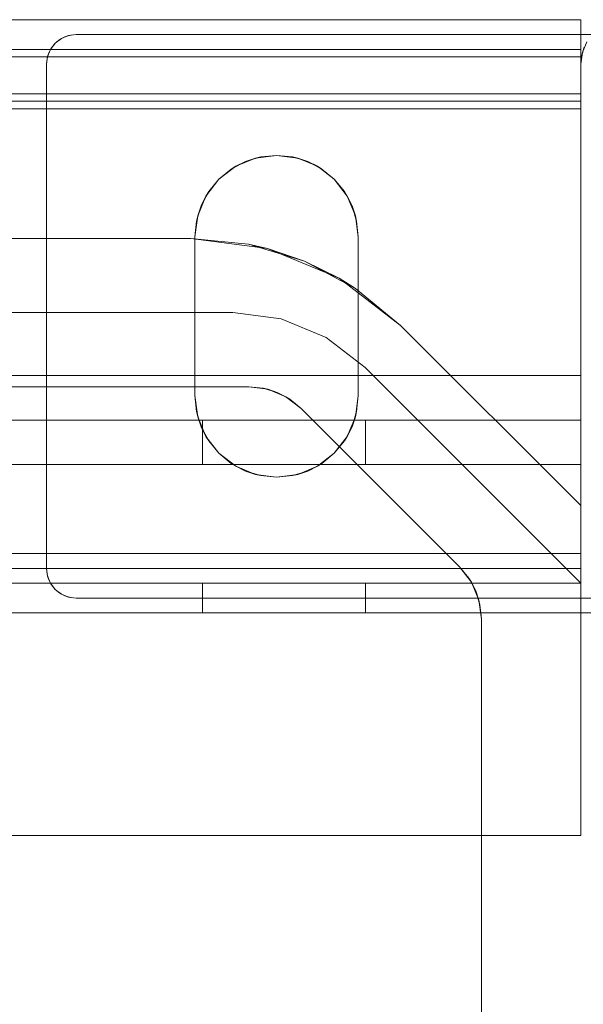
# Model space of a CAD drawing. Extents: x -132 to 668, y -61 to 533.
# Tile 253 of 256: x 514.17 to 516.07, y 399.25 to 402.57. Entities that reach past the tile are written whole.
import ezdxf

# ---------------------------------------------------------------- set-up
doc = ezdxf.new("R2010")
doc.units = 0
doc.layers.get('0').update_dxf_attribs({"lineweight": 5})
doc.layers.add('Tece_Sanitärmodul', color=7, linetype='Continuous', lineweight=5)

# ---------------------------------------------------------------- blocks, each defined once
blk = doc.blocks.new('3D-Objekt-A07AMLNU1N', base_point=(492.5583, 394.571))
at = {"color": 0, "linetype": 'ByBlock', "lineweight": -2, "ltscale": 0.13}
for p, q in [((516.0583, 402.5709), (494.0583, 402.5709)), ((516.0583, 402.5709), (494.0583, 402.5709)), ((494.0583, 402.5709), (516.0583, 402.5709)), ((516.0583, 402.5709), (494.0583, 402.5709)), ((516.0583, 402.5709), (505.0583, 402.5709)), ((505.0583, 402.5709), (516.0583, 402.5709)), ((516.0583, 402.4959), (516.0583, 402.5709)), ((516.0583, 402.5683), (516.0583, 402.5709)), ((516.0583, 402.5607), (516.0583, 402.5709)), ((516.0583, 402.4959), (516.0583, 402.5709)), ((516.0583, 402.5709), (516.0583, 402.5709)), ((516.0583, 402.5709), (516.0583, 402.5709)), ((516.0583, 402.5709), (516.0583, 402.5683)), ((516.0583, 402.5709), (516.0583, 402.5709)), ((516.0583, 402.5709), (516.0583, 402.5709)), ((516.0583, 402.5709), (516.0583, 402.5607)), ((516.0583, 402.5605), (516.0583, 402.5683)), ((516.0583, 402.5683), (516.0583, 402.5605)), ((516.0583, 402.5308), (516.0583, 402.5607)), ((516.0583, 402.5607), (516.0583, 402.5308)), ((516.0583, 402.5477), (516.0583, 402.5605)), ((516.0583, 402.5605), (516.0583, 402.5477)), ((516.0583, 402.5301), (516.0583, 402.5477)), ((516.0583, 402.5477), (516.0583, 402.5301)), ((516.0583, 402.4831), (516.0583, 402.5308)), ((516.0583, 402.5308), (516.0583, 402.4831)), ((516.0583, 402.5081), (516.0583, 402.5301)), ((516.0583, 402.5301), (516.0583, 402.5081)), ((514.2717, 402.4709), (514.2875, 402.4917)), ((514.2875, 402.4917), (514.2751, 402.4765)), ((514.2875, 402.4917), (514.2751, 402.4765)), ((514.2875, 402.4917), (514.3083, 402.5075)), ((514.3027, 402.5041), (514.2875, 402.4917)), ((514.3027, 402.5041), (514.2875, 402.4917)), ((514.32, 402.5133), (514.3027, 402.5041)), ((514.3083, 402.5075), (514.3027, 402.5041)), ((514.3083, 402.5075), (514.3324, 402.5175)), ((514.32, 402.5133), (514.3083, 402.5075)), ((514.3388, 402.519), (514.32, 402.5133)), ((514.3324, 402.5175), (514.32, 402.5133)), ((514.3324, 402.5175), (514.3583, 402.5209)), ((514.3583, 402.5209), (514.3324, 402.5175)), ((514.3388, 402.519), (514.3324, 402.5175)), ((514.3583, 402.5209), (514.3388, 402.519)), ((514.3583, 402.5209), (514.3388, 402.519)), ((516.0583, 402.5209), (514.3583, 402.5209)), ((514.3583, 402.5209), (514.3583, 402.5209)), ((514.3583, 402.5209), (514.3583, 402.5209)), ((517.4083, 402.5209), (514.3583, 402.5209)), ((516.0972, 402.5209), (516.0583, 402.5209)), ((516.0583, 402.4823), (516.0583, 402.5081)), ((516.0583, 402.5081), (516.0583, 402.4823)), ((516.0583, 402.4209), (516.0583, 402.4959)), ((516.0583, 402.4209), (516.0583, 402.4959)), ((516.0784, 402.4959), (516.0634, 402.4598)), ((516.0583, 402.4709), (494.0583, 402.4709)), ((516.0583, 402.4709), (494.0583, 402.4709)), ((514.2659, 402.4592), (514.2602, 402.4405)), ((514.2617, 402.4468), (514.2717, 402.4709)), ((514.2659, 402.4592), (514.2617, 402.4468)), ((514.2751, 402.4765), (514.2659, 402.4592)), ((514.2717, 402.4709), (514.2659, 402.4592)), ((514.2751, 402.4765), (514.2717, 402.4709)), ((516.0583, 402.4209), (516.0583, 402.4831)), ((516.0583, 402.4831), (516.0583, 402.4209)), ((516.0583, 402.453), (516.0583, 402.4823)), ((516.0583, 402.4823), (516.0583, 402.453)), ((516.0583, 402.4676), (516.0583, 402.4709)), ((516.0583, 402.4709), (516.0583, 402.4709)), ((516.0583, 402.4709), (516.0583, 402.4676)), ((516.0583, 402.4579), (516.0583, 402.4676)), ((516.0583, 402.4676), (516.0583, 402.4579)), ((516.0634, 402.4598), (516.0583, 402.4209)), ((516.0583, 402.4209), (516.0634, 402.4598)), ((516.0583, 402.4421), (516.0583, 402.4579)), ((516.0583, 402.4579), (516.0583, 402.4421)), ((516.0611, 402.4502), (516.0697, 402.4783)), ((516.0634, 402.4598), (516.0611, 402.4502)), ((516.0697, 402.4783), (516.0634, 402.4598)), ((516.0583, 402.4459), (494.0583, 402.4459)), ((516.0583, 402.4459), (494.0583, 402.4459)), ((514.2583, 402.4209), (514.2617, 402.4468)), ((514.2617, 402.4468), (514.2583, 402.4209)), ((514.2602, 402.4405), (514.2583, 402.4209)), ((514.2602, 402.4405), (514.2583, 402.4209)), ((514.2617, 402.4468), (514.2602, 402.4405)), ((516.0583, 402.4209), (516.0583, 402.453)), ((516.0583, 402.453), (516.0583, 402.4209)), ((516.0611, 402.4502), (516.0583, 402.4209)), ((516.0583, 402.4209), (516.0611, 402.4502)), ((516.0583, 402.4443), (516.0583, 402.4459)), ((516.0583, 402.4459), (516.0583, 402.4459)), ((516.0583, 402.4459), (516.0583, 402.4443)), ((516.0583, 402.4396), (516.0583, 402.4443)), ((516.0583, 402.4443), (516.0583, 402.4396)), ((516.0583, 402.4209), (516.0583, 402.4421)), ((516.0583, 402.4421), (516.0583, 402.4209)), ((516.0583, 402.4317), (516.0583, 402.4396)), ((516.0583, 402.4396), (516.0583, 402.4317)), ((516.0583, 402.4209), (516.0583, 402.4317)), ((516.0583, 402.4317), (516.0583, 402.4209)), ((514.2583, 402.4209), (514.2583, 400.7209)), ((514.2583, 402.4209), (514.2583, 402.4209)), ((514.2583, 402.4209), (514.2583, 402.4209)), ((514.2583, 402.4209), (514.2583, 400.7209)), ((516.0583, 402.3911), (516.0583, 402.4209)), ((516.0583, 402.3887), (516.0583, 402.4209)), ((516.0583, 402.397), (516.0583, 402.4209)), ((516.0583, 402.3486), (516.0583, 402.4209)), ((516.0583, 402.4209), (516.0583, 402.4209)), ((516.0583, 402.4209), (516.0583, 402.4209)), ((516.0583, 402.4209), (516.0583, 400.7709)), ((516.0583, 402.3887), (516.0583, 402.4209)), ((516.0583, 402.4209), (516.0583, 402.4209)), ((516.0583, 402.4209), (516.0583, 400.5709)), ((516.0583, 402.4209), (516.0583, 402.3911)), ((516.0583, 402.4209), (516.0583, 402.4209)), ((516.0583, 402.4209), (516.0583, 402.4209)), ((516.0583, 402.397), (516.0583, 402.4209)), ((516.0583, 402.4209), (516.0583, 402.4209)), ((516.0583, 402.4209), (516.0583, 402.4209)), ((516.0583, 402.3735), (516.0583, 402.4209)), ((516.0583, 402.4209), (516.0583, 402.4209)), ((516.0583, 402.4209), (516.0583, 402.4209)), ((516.0583, 402.4209), (516.0583, 402.4209)), ((516.0583, 402.4209), (516.0583, 402.4209)), ((516.0583, 402.3669), (516.0583, 402.397)), ((516.0583, 402.3669), (516.0583, 402.397)), ((516.0583, 402.3571), (516.0583, 402.3911)), ((516.0583, 402.3911), (516.0583, 402.3571)), ((516.0583, 402.3551), (516.0583, 402.3887)), ((516.0583, 402.3551), (516.0583, 402.3887)), ((516.0583, 402.323), (516.0583, 402.3735)), ((516.0583, 402.3325), (516.0583, 402.3669)), ((516.0583, 402.3325), (516.0583, 402.3669)), ((516.0583, 402.3209), (516.0583, 402.3571)), ((516.0583, 402.3571), (516.0583, 402.3209)), ((516.0583, 402.3209), (516.0583, 402.3551)), ((516.0583, 402.3209), (516.0583, 402.3551)), ((516.0583, 402.2709), (516.0583, 402.3486)), ((516.0583, 402.2959), (516.0583, 402.3325)), ((516.0583, 402.2959), (516.0583, 402.3325)), ((494.0583, 402.3209), (516.0583, 402.3209)), ((494.0583, 402.3209), (516.0583, 402.3209)), ((516.0583, 402.3209), (494.0583, 402.3209)), ((494.0583, 402.3209), (516.0583, 402.3209)), ((494.0583, 402.2959), (516.0583, 402.2959)), ((494.0583, 402.2959), (516.0583, 402.2959)), ((516.0583, 402.2709), (516.0583, 402.323)), ((516.0583, 400.5709), (516.0583, 402.3209)), ((516.0583, 400.5709), (516.0583, 402.3209)), ((516.0583, 400.5709), (516.0583, 402.3209)), ((516.0583, 400.5709), (516.0583, 402.3209)), ((516.0583, 400.5709), (516.0583, 402.2959)), ((516.0583, 401.3709), (516.0583, 402.2959)), ((494.0583, 402.2709), (516.0583, 402.2709)), ((494.0583, 402.2709), (516.0583, 402.2709)), ((516.0583, 401.3709), (516.0583, 402.2709)), ((516.0583, 400.5709), (516.0583, 402.2709)), ((514.8805, 402.0671), (514.928, 402.0925)), ((514.8958, 402.0766), (514.9621, 402.1041)), ((514.928, 402.0925), (514.8958, 402.0766)), ((514.928, 402.0925), (514.9796, 402.1082)), ((514.9621, 402.1041), (514.928, 402.0925)), ((514.9621, 402.1041), (515.0333, 402.1134)), ((514.9796, 402.1082), (514.9621, 402.1041)), ((514.9796, 402.1082), (515.0333, 402.1134)), ((515.0333, 402.1134), (515.1044, 402.1041)), ((515.0333, 402.1134), (515.0869, 402.1082)), ((515.0869, 402.1082), (515.1385, 402.0925)), ((515.1044, 402.1041), (515.0869, 402.1082)), ((515.1385, 402.0925), (515.1044, 402.1041)), ((515.1044, 402.1041), (515.1708, 402.0766)), ((515.1708, 402.0766), (515.1385, 402.0925)), ((515.1385, 402.0925), (515.186, 402.0671)), ((514.8388, 402.0329), (514.8958, 402.0766)), ((514.8388, 402.0329), (514.8805, 402.0671)), ((514.8958, 402.0766), (514.8805, 402.0671)), ((515.186, 402.0671), (515.1708, 402.0766)), ((515.1708, 402.0766), (515.2277, 402.0329)), ((515.186, 402.0671), (515.2277, 402.0329)), ((514.7951, 401.9759), (514.8388, 402.0329)), ((514.8046, 401.9912), (514.8388, 402.0329)), ((515.2277, 402.0329), (515.2714, 401.9759)), ((515.2277, 402.0329), (515.2619, 401.9912)), ((514.7676, 401.9096), (514.7951, 401.9759)), ((514.7792, 401.9437), (514.8046, 401.9912)), ((514.7951, 401.9759), (514.7792, 401.9437)), ((514.8046, 401.9912), (514.7951, 401.9759)), ((515.2619, 401.9912), (515.2873, 401.9437)), ((515.2714, 401.9759), (515.2619, 401.9912)), ((515.2873, 401.9437), (515.2714, 401.9759)), ((515.2714, 401.9759), (515.2989, 401.9096)), ((514.7635, 401.8921), (514.7792, 401.9437)), ((514.7792, 401.9437), (514.7676, 401.9096)), ((515.2873, 401.9437), (515.303, 401.8921)), ((515.2989, 401.9096), (515.2873, 401.9437)), ((514.7583, 401.8384), (514.7676, 401.9096)), ((514.7676, 401.9096), (514.7635, 401.8921)), ((515.303, 401.8921), (515.2989, 401.9096)), ((515.2989, 401.9096), (515.3083, 401.8384)), ((514.7583, 401.8384), (514.7635, 401.8921)), ((515.303, 401.8921), (515.3083, 401.8384)), ((514.744, 401.8334), (495.3725, 401.8334)), ((514.744, 401.8334), (495.3725, 401.8334)), ((515.0029, 401.7994), (514.744, 401.8334)), ((514.9391, 401.8142), (514.744, 401.8334)), ((514.9391, 401.8142), (514.744, 401.8334)), ((514.744, 401.8334), (514.744, 401.8334)), ((514.7583, 401.3034), (514.7583, 401.8384)), ((514.7583, 401.3034), (514.7583, 401.8384)), ((514.7583, 401.8384), (514.7583, 401.8384)), ((515.3083, 401.8384), (515.3083, 401.3034)), ((515.3083, 401.8384), (515.3083, 401.8384)), ((515.3083, 401.8384), (515.3083, 401.3034)), ((515.0029, 401.7994), (514.9391, 401.8142)), ((515.1267, 401.7573), (514.9391, 401.8142)), ((515.244, 401.6995), (515.0029, 401.7994)), ((515.1267, 401.7573), (515.0029, 401.7994)), ((515.244, 401.6995), (515.1267, 401.7573)), ((515.2996, 401.6649), (515.1267, 401.7573)), ((515.4512, 401.5405), (515.244, 401.6995)), ((515.2996, 401.6649), (515.244, 401.6995)), ((515.4512, 401.5405), (515.2996, 401.6649)), ((515.4512, 401.5405), (515.2996, 401.6649)), ((495.2308, 401.5834), (514.8857, 401.5834)), ((514.8857, 401.5834), (510.0833, 401.5834)), ((514.8857, 401.5834), (515.0487, 401.562)), ((515.0487, 401.562), (514.8857, 401.5834)), ((514.8857, 401.5834), (514.8857, 401.5834)), ((515.0487, 401.562), (515.2007, 401.499)), ((515.2007, 401.499), (515.0487, 401.562)), ((516.0583, 400.9334), (515.4512, 401.5405)), ((515.4512, 401.5405), (515.4512, 401.5405)), ((516.0583, 400.9334), (515.4512, 401.5405)), ((515.2007, 401.499), (515.3312, 401.3989)), ((515.3312, 401.3989), (515.2007, 401.499)), ((515.3312, 401.3989), (516.0583, 400.6718)), ((516.0583, 400.6718), (515.3312, 401.3989)), ((515.3312, 401.3989), (515.3312, 401.3989)), ((494.0583, 401.3709), (516.0583, 401.3709)), ((505.0583, 401.3709), (516.0583, 401.3709)), ((516.0583, 401.3417), (516.0583, 401.3709)), ((516.0583, 401.3124), (516.0583, 401.3709)), ((514.9395, 401.3334), (510.0833, 401.3334)), ((510.0833, 401.3334), (514.9395, 401.3334)), ((514.9883, 401.3286), (514.9395, 401.3334)), ((514.9395, 401.3334), (515.0042, 401.3249)), ((514.9395, 401.3334), (514.9395, 401.3334)), ((514.9395, 401.3334), (514.9395, 401.3334)), ((515.0352, 401.3144), (514.9883, 401.3286)), ((515.0042, 401.3249), (514.9883, 401.3286)), ((516.0583, 401.3135), (516.0583, 401.3417)), ((514.7676, 401.2323), (514.7583, 401.3034)), ((514.7583, 401.3034), (514.7583, 401.3034)), ((514.7635, 401.2498), (514.7583, 401.3034)), ((515.0352, 401.3144), (515.0042, 401.3249)), ((515.0042, 401.3249), (515.0645, 401.2999)), ((515.0784, 401.2913), (515.0352, 401.3144)), ((515.0645, 401.2999), (515.0352, 401.3144)), ((515.0784, 401.2913), (515.0645, 401.2999)), ((515.0645, 401.2999), (515.1163, 401.2602)), ((515.3083, 401.3034), (515.2989, 401.2323)), ((515.3083, 401.3034), (515.303, 401.2498)), ((515.3083, 401.3034), (515.3083, 401.3034)), ((516.0583, 401.2876), (516.0583, 401.3135)), ((516.0583, 401.2561), (516.0583, 401.3124)), ((515.1163, 401.2602), (515.0784, 401.2913)), ((516.0583, 401.2649), (516.0583, 401.2876)), ((516.0583, 401.2462), (516.0583, 401.2649)), ((514.7792, 401.1982), (514.7635, 401.2498)), ((514.7635, 401.2498), (514.7676, 401.2323)), ((514.7676, 401.2323), (514.7792, 401.1982)), ((514.7951, 401.1659), (514.7676, 401.2323)), ((515.65, 400.7265), (515.1163, 401.2602)), ((515.1163, 401.2602), (515.65, 400.7265)), ((515.1163, 401.2602), (515.1163, 401.2602)), ((515.1163, 401.2602), (515.1163, 401.2602)), ((515.2989, 401.2323), (515.2714, 401.1659)), ((515.303, 401.2498), (515.2873, 401.1982)), ((515.2873, 401.1982), (515.2989, 401.2323)), ((515.2989, 401.2323), (515.303, 401.2498)), ((516.0583, 401.2043), (516.0583, 401.2561)), ((516.0583, 401.2324), (516.0583, 401.2462)), ((516.0583, 401.2238), (516.0583, 401.2324)), ((505.0583, 401.2209), (516.0583, 401.2209)), ((516.0583, 401.2209), (505.0583, 401.2209)), ((514.8046, 401.1507), (514.7792, 401.1982)), ((514.7792, 401.1982), (514.7951, 401.1659)), ((514.7885, 401.2209), (514.7833, 401.2209)), ((514.7833, 401.2209), (514.7833, 401.0709)), ((514.7885, 401.2209), (514.7833, 401.2209)), ((514.8042, 401.2209), (514.7885, 401.2209)), ((514.8042, 401.2209), (514.7885, 401.2209)), ((514.8296, 401.2209), (514.8042, 401.2209)), ((514.8296, 401.2209), (514.8042, 401.2209)), ((514.8638, 401.2209), (514.8296, 401.2209)), ((514.8638, 401.2209), (514.8296, 401.2209)), ((514.9055, 401.2209), (514.8638, 401.2209)), ((514.9055, 401.2209), (514.8638, 401.2209)), ((514.953, 401.2209), (514.9055, 401.2209)), ((514.953, 401.2209), (514.9055, 401.2209)), ((515.0046, 401.2209), (514.953, 401.2209)), ((515.0046, 401.2209), (514.953, 401.2209)), ((515.0583, 401.2209), (515.0046, 401.2209)), ((515.0583, 401.2209), (515.0046, 401.2209)), ((515.1119, 401.2209), (515.0583, 401.2209)), ((515.1119, 401.2209), (515.0583, 401.2209)), ((515.1635, 401.2209), (515.1119, 401.2209)), ((515.1635, 401.2209), (515.1119, 401.2209)), ((515.211, 401.2209), (515.1635, 401.2209)), ((515.211, 401.2209), (515.1635, 401.2209)), ((515.2527, 401.2209), (515.211, 401.2209)), ((515.2527, 401.2209), (515.211, 401.2209)), ((515.2869, 401.2209), (515.2527, 401.2209)), ((515.2869, 401.2209), (515.2527, 401.2209)), ((515.2873, 401.1982), (515.2619, 401.1507)), ((515.2714, 401.1659), (515.2873, 401.1982)), ((515.3123, 401.2209), (515.2869, 401.2209)), ((515.3123, 401.2209), (515.2869, 401.2209)), ((515.328, 401.2209), (515.3123, 401.2209)), ((515.328, 401.2209), (515.3123, 401.2209)), ((515.3333, 401.2209), (515.328, 401.2209)), ((515.3333, 401.2209), (515.328, 401.2209)), ((515.3333, 401.0709), (515.3333, 401.2209)), ((516.0583, 401.2209), (516.0583, 401.2238)), ((516.0583, 401.0709), (516.0583, 401.2209)), ((516.0583, 401.2209), (516.0583, 401.2209)), ((516.0583, 401.1588), (516.0583, 401.2043)), ((514.7951, 401.1659), (514.8046, 401.1507)), ((514.8388, 401.109), (514.7951, 401.1659)), ((515.2714, 401.1659), (515.2277, 401.109)), ((515.2619, 401.1507), (515.2714, 401.1659)), ((514.8388, 401.109), (514.8046, 401.1507)), ((515.2619, 401.1507), (515.2277, 401.109)), ((516.0583, 401.1215), (516.0583, 401.1588)), ((514.8958, 401.0653), (514.8388, 401.109)), ((514.8805, 401.0748), (514.8388, 401.109)), ((515.2277, 401.109), (515.1708, 401.0653)), ((515.2277, 401.109), (515.186, 401.0748)), ((516.0583, 401.0938), (516.0583, 401.1215)), ((516.0583, 401.0709), (494.0583, 401.0709)), ((505.0583, 401.0709), (516.0583, 401.0709)), ((514.7833, 401.0709), (514.7885, 401.0709)), ((514.7833, 401.0709), (514.7885, 401.0709)), ((514.7885, 401.0709), (514.8042, 401.0709)), ((514.7885, 401.0709), (514.8042, 401.0709)), ((514.8042, 401.0709), (514.8296, 401.0709)), ((514.8042, 401.0709), (514.8296, 401.0709)), ((514.8296, 401.0709), (514.8638, 401.0709)), ((514.8296, 401.0709), (514.8638, 401.0709)), ((514.8638, 401.0709), (514.9055, 401.0709)), ((514.8638, 401.0709), (514.9055, 401.0709)), ((514.8805, 401.0748), (514.8958, 401.0653)), ((514.928, 401.0494), (514.8805, 401.0748)), ((514.8958, 401.0653), (514.928, 401.0494)), ((514.9621, 401.0378), (514.8958, 401.0653)), ((514.9055, 401.0709), (514.953, 401.0709)), ((514.9055, 401.0709), (514.953, 401.0709)), ((514.953, 401.0709), (515.0046, 401.0709)), ((514.953, 401.0709), (515.0046, 401.0709)), ((515.0046, 401.0709), (515.0583, 401.0709)), ((515.0046, 401.0709), (515.0583, 401.0709)), ((515.0583, 401.0709), (515.1119, 401.0709)), ((515.0583, 401.0709), (515.1119, 401.0709)), ((515.1708, 401.0653), (515.1044, 401.0378)), ((515.1119, 401.0709), (515.1635, 401.0709)), ((515.1119, 401.0709), (515.1635, 401.0709)), ((515.186, 401.0748), (515.1385, 401.0494)), ((515.1385, 401.0494), (515.1708, 401.0653)), ((515.1635, 401.0709), (515.211, 401.0709)), ((515.1635, 401.0709), (515.211, 401.0709)), ((515.1708, 401.0653), (515.186, 401.0748)), ((515.211, 401.0709), (515.2527, 401.0709)), ((515.211, 401.0709), (515.2527, 401.0709)), ((515.2527, 401.0709), (515.2869, 401.0709)), ((515.2527, 401.0709), (515.2869, 401.0709)), ((515.2869, 401.0709), (515.3123, 401.0709)), ((515.2869, 401.0709), (515.3123, 401.0709)), ((515.3123, 401.0709), (515.328, 401.0709)), ((515.3123, 401.0709), (515.328, 401.0709)), ((515.328, 401.0709), (515.3333, 401.0709)), ((515.328, 401.0709), (515.3333, 401.0709)), ((516.0583, 401.0767), (516.0583, 401.0938)), ((516.0583, 401.0709), (516.0583, 401.0767)), ((516.0583, 401.0709), (516.0583, 401.0709)), ((514.9796, 401.0337), (514.928, 401.0494)), ((514.928, 401.0494), (514.9621, 401.0378)), ((514.9621, 401.0378), (514.9796, 401.0337)), ((515.0333, 401.0284), (514.9621, 401.0378)), ((515.0333, 401.0284), (514.9796, 401.0337)), ((515.1044, 401.0378), (515.0333, 401.0284)), ((515.0869, 401.0337), (515.0333, 401.0284)), ((515.1385, 401.0494), (515.0869, 401.0337)), ((515.0869, 401.0337), (515.1044, 401.0378)), ((515.1044, 401.0378), (515.1385, 401.0494)), ((516.0583, 400.6718), (516.0583, 400.9334)), ((516.0583, 400.5709), (516.0583, 400.9334)), ((516.0583, 400.9334), (516.0583, 400.9334)), ((505.0583, 400.7709), (516.0583, 400.7709)), ((516.0583, 400.7709), (516.0583, 400.7451)), ((516.0583, 400.7451), (516.0583, 400.7209)), ((516.0583, 400.7209), (505.0583, 400.7209)), ((514.2617, 400.6951), (514.2583, 400.7209)), ((514.2583, 400.7209), (514.2602, 400.7014)), ((514.2583, 400.7209), (514.2617, 400.6951)), ((514.2583, 400.7209), (514.2583, 400.7209)), ((514.2583, 400.7209), (514.2583, 400.7209)), ((514.2583, 400.7209), (514.2602, 400.7014)), ((514.2602, 400.7014), (514.2617, 400.6951)), ((514.2602, 400.7014), (514.2659, 400.6827)), ((515.6811, 400.6886), (515.65, 400.7265)), ((515.65, 400.7265), (515.6898, 400.6747)), ((515.65, 400.7265), (515.65, 400.7265)), ((516.0583, 400.6917), (516.0583, 400.7209)), ((516.0583, 400.7209), (516.0583, 400.6917)), ((516.0583, 400.7209), (516.0583, 400.7002)), ((516.0583, 400.7002), (516.0583, 400.6843)), ((505.0583, 400.6709), (516.0583, 400.6709)), ((505.0583, 400.6709), (516.0583, 400.6709)), ((514.2717, 400.6709), (514.2617, 400.6951)), ((514.2617, 400.6951), (514.2659, 400.6827)), ((514.2659, 400.6827), (514.2717, 400.6709)), ((514.2659, 400.6827), (514.2751, 400.6654)), ((514.2875, 400.6502), (514.2717, 400.6709)), ((514.2717, 400.6709), (514.2751, 400.6654)), ((514.2751, 400.6654), (514.2875, 400.6502)), ((514.2751, 400.6654), (514.2875, 400.6502)), ((514.7885, 400.6709), (514.7833, 400.6709)), ((514.7833, 400.6709), (514.7833, 400.5709)), ((514.7885, 400.6709), (514.7833, 400.6709)), ((514.8042, 400.6709), (514.7885, 400.6709)), ((514.8042, 400.6709), (514.7885, 400.6709)), ((514.8296, 400.6709), (514.8042, 400.6709)), ((514.8296, 400.6709), (514.8042, 400.6709)), ((514.8638, 400.6709), (514.8296, 400.6709)), ((514.8638, 400.6709), (514.8296, 400.6709)), ((514.9055, 400.6709), (514.8638, 400.6709)), ((514.9055, 400.6709), (514.8638, 400.6709)), ((514.953, 400.6709), (514.9055, 400.6709)), ((514.953, 400.6709), (514.9055, 400.6709)), ((515.0046, 400.6709), (514.953, 400.6709)), ((515.0046, 400.6709), (514.953, 400.6709)), ((515.0583, 400.6709), (515.0046, 400.6709)), ((515.0583, 400.6709), (515.0046, 400.6709)), ((515.1119, 400.6709), (515.0583, 400.6709)), ((515.1119, 400.6709), (515.0583, 400.6709)), ((515.1635, 400.6709), (515.1119, 400.6709)), ((515.1635, 400.6709), (515.1119, 400.6709)), ((515.211, 400.6709), (515.1635, 400.6709)), ((515.211, 400.6709), (515.1635, 400.6709)), ((515.2527, 400.6709), (515.211, 400.6709)), ((515.2527, 400.6709), (515.211, 400.6709)), ((515.2869, 400.6709), (515.2527, 400.6709)), ((515.2869, 400.6709), (515.2527, 400.6709)), ((515.3123, 400.6709), (515.2869, 400.6709)), ((515.3123, 400.6709), (515.2869, 400.6709)), ((515.328, 400.6709), (515.3123, 400.6709)), ((515.328, 400.6709), (515.3123, 400.6709)), ((515.3333, 400.6709), (515.328, 400.6709)), ((515.3333, 400.6709), (515.328, 400.6709)), ((515.3333, 400.5709), (515.3333, 400.6709)), ((515.7042, 400.6454), (515.6811, 400.6886)), ((515.6898, 400.6747), (515.6811, 400.6886)), ((515.7042, 400.6454), (515.6898, 400.6747)), ((515.6898, 400.6747), (515.7147, 400.6144)), ((516.0583, 400.6635), (516.0583, 400.6917)), ((516.0583, 400.6917), (516.0583, 400.6635)), ((516.0583, 400.6843), (516.0583, 400.6744)), ((516.0583, 400.6744), (516.0583, 400.6709)), ((516.0583, 400.5709), (516.0583, 400.6718)), ((516.0583, 400.6718), (516.0583, 400.6718)), ((516.0583, 400.6709), (516.0583, 400.5709)), ((516.0583, 400.6709), (516.0583, 400.6709)), ((514.3083, 400.6343), (514.2875, 400.6502)), ((514.2875, 400.6502), (514.3027, 400.6378)), ((514.2875, 400.6502), (514.3027, 400.6378)), ((514.3027, 400.6378), (514.3083, 400.6343)), ((514.3027, 400.6378), (514.32, 400.6286)), ((514.3324, 400.6244), (514.3083, 400.6343)), ((514.3083, 400.6343), (514.32, 400.6286)), ((515.7185, 400.5985), (515.7042, 400.6454)), ((515.7147, 400.6144), (515.7042, 400.6454)), ((516.0583, 400.6376), (516.0583, 400.6635)), ((516.0583, 400.6635), (516.0583, 400.6376)), ((516.0583, 400.6149), (516.0583, 400.6376)), ((516.0583, 400.6376), (516.0583, 400.5962)), ((514.32, 400.6286), (514.3324, 400.6244)), ((514.32, 400.6286), (514.3388, 400.6229)), ((514.3583, 400.6209), (514.3324, 400.6244)), ((514.3324, 400.6244), (514.3388, 400.6229)), ((514.3324, 400.6244), (514.3583, 400.6209)), ((514.3388, 400.6229), (514.3583, 400.6209)), ((514.3388, 400.6229), (514.3583, 400.6209)), ((514.3583, 400.6209), (517.4083, 400.6209)), ((514.3583, 400.6209), (514.3583, 400.6209)), ((514.3583, 400.6209), (514.3583, 400.6209)), ((514.3583, 400.6209), (517.4083, 400.6209)), ((515.7185, 400.5985), (515.7147, 400.6144)), ((515.7147, 400.6144), (515.7233, 400.5497)), ((515.7212, 400.5709), (515.7185, 400.5985)), ((516.0583, 400.5962), (516.0583, 400.6149)), ((494.0583, 400.5709), (516.0583, 400.5709)), ((494.0583, 400.5709), (516.0583, 400.5709)), ((516.0583, 400.5709), (494.0583, 400.5709)), ((494.0583, 400.5709), (516.0583, 400.5709)), ((505.0583, 400.5709), (516.0583, 400.5709)), ((516.0583, 400.5709), (505.0583, 400.5709)), ((514.7833, 400.5709), (514.7885, 400.5709)), ((514.7833, 400.5709), (514.7885, 400.5709)), ((514.7885, 400.5709), (514.8042, 400.5709)), ((514.7885, 400.5709), (514.8042, 400.5709)), ((514.8042, 400.5709), (514.8296, 400.5709)), ((514.8042, 400.5709), (514.8296, 400.5709)), ((514.8296, 400.5709), (514.8638, 400.5709)), ((514.8296, 400.5709), (514.8638, 400.5709)), ((514.8638, 400.5709), (514.9055, 400.5709)), ((514.8638, 400.5709), (514.9055, 400.5709)), ((514.9055, 400.5709), (514.953, 400.5709)), ((514.9055, 400.5709), (514.953, 400.5709)), ((514.953, 400.5709), (515.0046, 400.5709)), ((514.953, 400.5709), (515.0046, 400.5709)), ((515.0046, 400.5709), (515.0583, 400.5709)), ((515.0046, 400.5709), (515.0583, 400.5709)), ((515.0583, 400.5709), (515.1119, 400.5709)), ((515.0583, 400.5709), (515.1119, 400.5709)), ((515.1119, 400.5709), (515.1635, 400.5709)), ((515.1119, 400.5709), (515.1635, 400.5709)), ((515.1635, 400.5709), (515.211, 400.5709)), ((515.1635, 400.5709), (515.211, 400.5709)), ((515.211, 400.5709), (515.2527, 400.5709)), ((515.211, 400.5709), (515.2527, 400.5709)), ((515.2527, 400.5709), (515.2869, 400.5709)), ((515.2527, 400.5709), (515.2869, 400.5709)), ((515.2869, 400.5709), (515.3123, 400.5709)), ((515.2869, 400.5709), (515.3123, 400.5709)), ((515.3123, 400.5709), (515.328, 400.5709)), ((515.3123, 400.5709), (515.328, 400.5709)), ((515.328, 400.5709), (515.3333, 400.5709)), ((515.328, 400.5709), (515.3333, 400.5709)), ((515.7233, 400.5497), (515.7212, 400.5709)), ((516.0583, 400.5824), (516.0583, 400.5962)), ((516.0583, 400.5962), (516.0583, 400.5709)), ((516.0583, 400.5738), (516.0583, 400.5824)), ((516.0583, 400.5709), (516.0583, 400.5738)), ((516.0583, 400.5709), (517.4083, 400.5709)), ((516.0583, 400.1959), (516.0583, 400.5709)), ((516.1591, 400.5709), (516.0583, 400.5709)), ((516.0583, 400.5709), (516.0583, 400.5709)), ((517.4083, 400.5709), (516.0583, 400.5709)), ((516.0583, 400.5709), (516.0583, 400.5709)), ((516.0583, 400.5709), (516.0583, 400.5709)), ((516.0583, 400.5709), (516.0583, 400.5709)), ((516.0583, 400.5709), (516.0583, 400.5709)), ((516.4208, 400.5709), (516.0583, 400.5709)), ((516.0583, 400.5709), (516.0583, 400.5709)), ((516.0583, 400.5709), (516.0583, 400.5709)), ((516.0583, 400.1959), (516.0583, 400.5709)), ((515.7233, 396.8422), (515.7233, 400.5497)), ((515.7233, 400.5497), (515.7233, 396.8422)), ((515.7233, 400.5497), (515.7233, 400.5497)), ((516.0583, 399.8209), (516.0583, 400.1959)), ((516.0583, 399.8209), (516.0583, 400.1959)), ((505.0583, 399.8209), (516.0583, 399.8209)), ((505.0583, 399.8209), (516.0583, 399.8209)), ((516.0583, 399.8209), (516.0583, 399.8209))]:
    blk.add_line(p, q, dxfattribs=at)

msp = doc.modelspace()

# ---------------------------------------------------------------- block references
at = {"layer": 'Tece_Sanitärmodul', "ltscale": 0.13}
msp.add_blockref('3D-Objekt-A07AMLNU1N', (492.5583, 394.571), dxfattribs=at)

doc.saveas('drawing.dxf')
